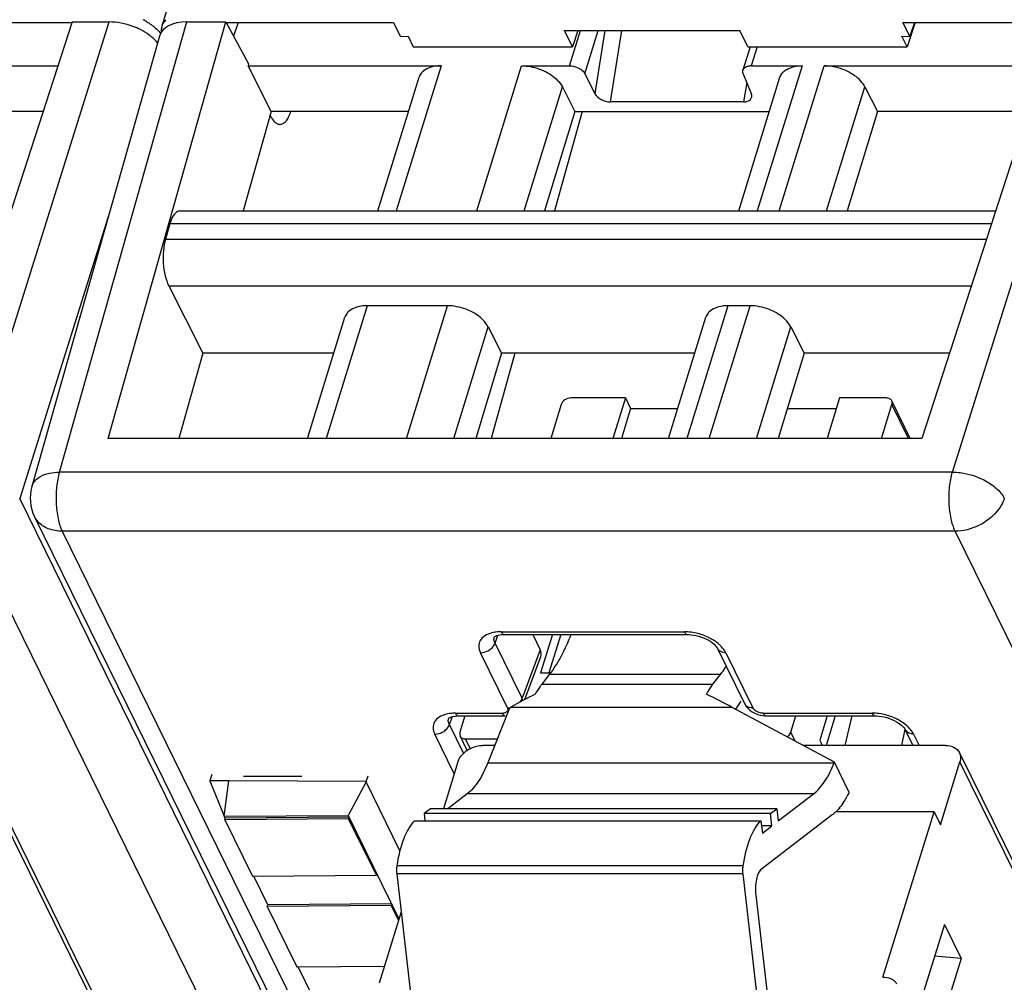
# Model space of a CAD drawing. Header units: millimetres. Extents: x 0 to 841, y 0 to 594.
# Tile 142 of 237: x 492 to 515, y 77 to 100. Entities that reach past the tile are written whole.
import ezdxf

# ---------------------------------------------------------------- set-up
doc = ezdxf.new("R2010")
doc.units = ezdxf.units.MM
doc.header["$LTSCALE"] = 46.255
doc.layers.get('0').update_dxf_attribs({"linetype": 'CONTINUOUS'})

msp = doc.modelspace()

# ---------------------------------------------------------------- linework, layer by layer
at = {"color": 7, "linetype": 'CONTINUOUS'}
for p, q in [((495.17002, 99.42039), (512.87092, 156.70051)), ((493.03904, 99.51175), (489.84286, 89.65536)), ((493.03904, 99.51175), (493.91408, 99.51175)), ((493.8899, 89.6546), (496.67723, 99.51175)), ((495.75616, 99.51175), (496.67723, 99.51175)), ((496.67723, 99.51175), (497.21665, 98.51737)), ((516.34188, 99.51175), (513.1457, 89.65536)), ((489.3985, 99.49811), (493.03904, 99.49811)), ((496.67723, 99.49811), (500.64422, 99.49811)), ((496.96603, 99.49811), (496.85854, 99.17751)), ((500.64422, 99.49811), (500.80468, 99.17148)), ((504.68893, 99.30875), (508.84248, 99.30875)), ((504.87842, 98.92261), (504.68893, 99.30875)), ((505.00788, 99.30875), (504.87842, 98.92261)), ((509.03197, 98.92261), (508.84248, 99.30875)), ((512.70134, 99.49811), (516.34188, 99.49811)), ((512.86166, 99.17102), (512.70134, 99.49811)), ((512.99249, 99.49811), (512.79955, 98.92261)), ((512.97133, 99.49811), (512.86166, 99.17102)), ((495.10354, 99.17794), (492.08427, 88.5144)), ((500.80482, 99.17193), (500.98863, 99.17057)), ((500.98876, 99.17102), (501.11084, 98.92261)), ((512.79955, 98.92261), (512.6776, 99.17148)), ((512.67776, 99.17193), (512.86151, 99.17057)), ((501.11084, 98.92261), (504.87842, 98.92261)), ((509.0858, 98.92261), (508.9154, 98.37119)), ((509.03197, 98.92261), (512.79955, 98.92261)), ((487.53435, 98.47341), (492.70239, 98.47359)), ((497.20409, 98.4732), (501.77243, 98.47341)), ((497.75291, 97.39194), (497.20409, 98.4732)), ((497.21665, 98.51737), (497.20424, 98.4732)), ((503.67594, 98.47341), (504.81029, 98.47341)), ((509.11184, 98.47341), (510.31526, 98.47341)), ((510.83719, 98.47341), (516.00523, 98.47359)), ((500.27101, 95.03741), (501.24858, 98.20083)), ((505.17232, 98.28551), (505.41043, 97.81547)), ((508.81385, 95.03741), (509.79142, 98.20083)), ((508.92156, 98.28551), (509.11309, 97.81547)), ((504.64133, 97.97236), (504.93536, 97.39194)), ((511.80258, 97.97236), (512.0966, 97.39194)), ((508.92603, 97.61887), (505.77719, 97.61887)), ((492.35164, 97.39195), (488.79376, 97.39194)), ((497.75291, 97.39194), (497.08712, 95.03741)), ((500.99862, 97.39194), (497.75291, 97.39194)), ((504.93536, 97.39194), (504.22154, 95.03741)), ((505.10888, 97.39194), (504.45467, 95.03741)), ((504.93536, 97.39194), (509.54146, 97.39194)), ((512.0966, 97.39194), (511.38279, 95.03741)), ((515.65448, 97.39195), (512.0966, 97.39194)), ((495.59445, 95.03741), (514.89096, 95.03741)), ((495.35076, 94.7347), (495.24639, 94.3729)), ((495.32606, 93.26668), (496.13541, 91.67175)), ((501.92096, 92.79429), (500.01745, 92.79429)), ((509.08221, 92.79429), (508.56029, 92.79429)), ((498.60783, 89.65536), (499.4936, 92.52171)), ((507.15067, 89.65536), (508.03644, 92.52171)), ((502.88635, 92.29324), (503.20118, 91.67175)), ((510.0476, 92.29324), (510.36243, 91.67175)), ((496.13541, 91.67175), (495.56523, 89.65537)), ((499.23094, 91.67175), (496.13541, 91.67175)), ((503.20118, 91.67175), (502.58988, 89.65536)), ((503.51951, 91.67175), (502.95925, 89.65536)), ((507.77378, 91.67175), (503.20118, 91.67175)), ((510.36243, 91.67175), (509.75113, 89.65536)), ((513.79957, 91.67176), (510.36243, 91.67175)), ((504.61207, 90.45445), (504.36513, 89.65536)), ((506.13418, 90.61112), (504.84469, 90.61112)), ((506.13418, 90.61112), (505.83883, 89.65536)), ((506.13418, 90.61112), (506.2562, 90.36247)), ((511.20001, 90.61112), (510.90466, 89.65536)), ((512.30529, 90.61112), (511.20001, 90.61112)), ((512.19415, 89.65536), (512.44109, 90.45445)), ((512.8718, 89.65536), (512.43642, 90.54256)), ((506.2562, 90.36247), (506.03768, 89.65536)), ((506.2562, 90.36247), (507.36919, 90.36247)), ((509.9655, 90.36247), (511.12318, 90.36247)), ((513.1457, 89.65536), (493.8892, 89.65537)), ((492.14871, 87.80143), (518.9205, 33.24627)), ((503.26606, 85.01313), (507.60067, 85.01313)), ((503.94132, 85.01313), (504.11824, 84.65259)), ((504.40427, 85.01313), (504.12503, 84.1095)), ((504.60312, 85.01313), (504.32388, 84.1095)), ((507.60067, 85.01313), (507.60123, 85.01314)), ((508.31164, 84.68399), (508.95241, 83.37823)), ((503.74942, 83.47222), (504.13235, 84.49597)), ((504.12503, 84.1095), (504.36397, 84.1095)), ((504.33046, 84.0638), (504.15185, 83.83446)), ((508.20452, 83.83446), (508.38313, 84.0638)), ((508.86201, 83.43581), (508.7405, 83.24504)), ((503.38606, 83.26845), (502.87604, 81.97843)), ((503.38606, 83.26845), (503.42015, 83.28853)), ((511.07774, 81.9892), (508.65957, 83.28853)), ((502.18536, 83.08614), (503.29119, 83.08614)), ((502.33509, 83.08614), (502.21561, 82.69952)), ((509.4668, 83.08614), (509.46743, 83.08615)), ((509.4668, 83.08614), (512.04633, 83.08614)), ((510.04463, 82.69952), (510.16411, 83.08614)), ((510.90981, 83.08614), (510.73216, 82.51126)), ((511.09708, 83.08614), (510.88117, 82.38745)), ((511.33202, 82.38745), (511.50143, 83.08614)), ((512.04633, 83.08614), (512.0469, 83.08615)), ((512.74753, 82.77429), (512.67053, 82.38745)), ((512.7573, 82.757), (512.93865, 82.38745)), ((502.38734, 82.27097), (502.22028, 82.61141)), ((502.35141, 82.54285), (503.09919, 82.54285)), ((510.73216, 82.51126), (510.79291, 82.38745)), ((503.03775, 82.38745), (502.75004, 82.38745)), ((513.71067, 82.38745), (510.33657, 82.38745)), ((490.73566, 82.21606), (512.51565, 37.8331)), ((514.0385, 82.21606), (535.81849, 37.8331)), ((502.16848, 81.99579), (501.8258, 80.88686)), ((511.07348, 81.97843), (511.07774, 81.9892)), ((511.42728, 81.27691), (511.07774, 81.9892)), ((513.59024, 80.50746), (514.05017, 81.99579)), ((496.34863, 81.69882), (496.3015, 81.54655)), ((497.0918, 81.65769), (498.47339, 81.65769)), ((500.03452, 81.66205), (499.9935, 81.52931)), ((496.74462, 81.54828), (496.3009, 81.54655)), ((496.3009, 81.54655), (496.63893, 80.71707)), ((496.63893, 80.71707), (496.74462, 81.54828)), ((499.99994, 81.53573), (496.74462, 81.54828)), ((499.99497, 81.5263), (499.57551, 80.72889)), ((500.7947, 79.89663), (499.99497, 81.5263)), ((502.38933, 81.24028), (501.92668, 80.88686)), ((509.74769, 80.59932), (510.58678, 81.24028)), ((511.42728, 81.27691), (511.39181, 81.20934)), ((501.51694, 80.88686), (501.36764, 80.77281)), ((509.71438, 80.88686), (501.51694, 80.88686)), ((509.56508, 80.77281), (509.71438, 80.88686)), ((509.71438, 80.88686), (509.74769, 80.59932)), ((496.63893, 80.71707), (499.57551, 80.72889)), ((496.66328, 80.66746), (496.63967, 80.71556)), ((496.65105, 80.62826), (496.66316, 80.66743)), ((499.58305, 80.64997), (496.65105, 80.62826)), ((496.65105, 80.62826), (497.30689, 79.2918)), ((499.59512, 80.68914), (496.66319, 80.66743)), ((499.57551, 80.72889), (500.77383, 78.28706)), ((499.59515, 80.68914), (499.58305, 80.64997)), ((500.23889, 79.31351), (499.58305, 80.64997)), ((509.56508, 80.77281), (501.36764, 80.77281)), ((501.36764, 80.77281), (501.38746, 80.60174)), ((511.02891, 80.74337), (509.35129, 79.46186)), ((509.59839, 80.48527), (509.56508, 80.77281)), ((513.43772, 80.81827), (511.11463, 80.81827)), ((512.22739, 76.90163), (513.43772, 80.81827)), ((513.43772, 80.81827), (513.59024, 80.50746)), ((501.14369, 80.60174), (509.34113, 80.60174)), ((509.34113, 80.60174), (509.37444, 80.31419)), ((509.59839, 80.48527), (509.35462, 80.48527)), ((509.37444, 80.31419), (509.59839, 80.48527)), ((497.30689, 79.2918), (500.23889, 79.31351)), ((497.66992, 78.61614), (497.33824, 79.29203)), ((500.23889, 79.31351), (500.25099, 79.35268)), ((500.72053, 79.34447), (501.14622, 75.6697)), ((509.34366, 75.6697), (508.91798, 79.34447)), ((509.22018, 78.84006), (509.52915, 76.17281)), ((497.65769, 78.57695), (497.66979, 78.61612)), ((500.58969, 78.59866), (497.65769, 78.57695)), ((497.65769, 78.57695), (498.35929, 77.14725)), ((500.60176, 78.63783), (497.66983, 78.61612)), ((500.60179, 78.63783), (500.58969, 78.59866)), ((500.76176, 78.24801), (500.58969, 78.59866)), ((500.82416, 78.44993), (500.3015, 76.75861)), ((513.68205, 78.15015), (512.97908, 75.87535)), ((513.68205, 78.15015), (514.0786, 77.34206)), ((514.0786, 77.34206), (513.44945, 77.39746)), ((498.35929, 77.14725), (500.42633, 77.16255)), ((498.73757, 76.44051), (498.39063, 77.14748)), ((514.0786, 77.34206), (513.37563, 75.06725)), ((512.23314, 76.90163), (512.22739, 76.90163))]:
    msp.add_line(p, q, dxfattribs=at)
at = {"color": 9, "linetype": 'CONTINUOUS'}
for p, q in [((490.57145, 88.85672), (493.91408, 99.51175)), ((492.7393, 88.85672), (495.75616, 99.51175)), ((513.87429, 88.85672), (517.21692, 99.51175)), ((504.81029, 98.47341), (505.06843, 99.30875)), ((505.17232, 98.28551), (505.48852, 99.30875)), ((505.64893, 99.30875), (505.41043, 97.81547)), ((505.77719, 97.61887), (506.0471, 99.30875)), ((509.25065, 98.92261), (509.11184, 98.47341)), ((501.77243, 98.47341), (500.71063, 95.03741)), ((502.61414, 95.03741), (503.67594, 98.47341)), ((510.31527, 98.47341), (509.25347, 95.03741)), ((509.77539, 95.03741), (510.83717, 98.47335)), ((503.73436, 95.03741), (504.64133, 97.97236)), ((509.00721, 98.07531), (508.92603, 97.61887)), ((510.89561, 95.03741), (511.80258, 97.97236)), ((493.92847, 95.02781), (491.7976, 88.23541)), ((514.7928, 94.7347), (495.35076, 94.7347)), ((495.24639, 94.3729), (514.67548, 94.3729)), ((495.32606, 93.26668), (514.31636, 93.26543)), ((500.01745, 92.79429), (499.04745, 89.65536)), ((500.95096, 89.65536), (501.92096, 92.79429)), ((508.56029, 92.79429), (507.59029, 89.65536)), ((508.11221, 89.65536), (509.08221, 92.79429)), ((502.07118, 89.65536), (502.88635, 92.29324)), ((509.23243, 89.65536), (510.0476, 92.29324)), ((512.83322, 89.65536), (512.44109, 90.45445)), ((513.87429, 88.85672), (492.7393, 88.85672)), ((492.08427, 88.5144), (492.08433, 88.51462)), ((518.56936, 33.68029), (491.7976, 88.23541)), ((517.40831, 32.90348), (490.63652, 87.45865)), ((513.93937, 87.45865), (492.80438, 87.45865)), ((492.80438, 87.45865), (519.57616, 32.90348)), ((540.71115, 32.90348), (513.93937, 87.45865)), ((503.19344, 85.07814), (507.52805, 85.07814)), ((503.04716, 84.80795), (503.11762, 84.99631)), ((503.68794, 83.50219), (503.04716, 84.80795)), ((504.11824, 84.65259), (503.68794, 83.50219)), ((503.3417, 83.27539), (502.70093, 84.58115)), ((508.50834, 84.58115), (509.14911, 83.27539)), ((508.38313, 84.0638), (504.33046, 84.0638)), ((504.15185, 83.83446), (508.20452, 83.83446)), ((508.65957, 83.28853), (503.42015, 83.28853)), ((501.96646, 82.88096), (502.03691, 83.06931)), ((502.11274, 83.15115), (503.21857, 83.15115)), ((509.39418, 83.15115), (511.97371, 83.15115)), ((502.30035, 82.20057), (501.96646, 82.88096)), ((502.08147, 81.71423), (501.62022, 82.65416)), ((502.46285, 82.31575), (502.35141, 82.54285)), ((510.14807, 82.48873), (510.04463, 82.69952)), ((512.954, 82.65416), (513.08488, 82.38745)), ((512.52731, 37.61283), (490.74732, 81.99579)), ((502.87604, 81.97843), (511.07348, 81.97843)), ((535.83015, 37.61283), (514.05017, 81.99579)), ((510.58678, 81.24028), (502.38933, 81.24028)), ((511.21602, 80.89913), (511.1885, 80.89913)), ((508.92046, 79.53459), (500.72301, 79.53459)), ((508.91798, 79.34447), (500.72053, 79.34447))]:
    msp.add_line(p, q, dxfattribs=at)
at = {"color": 7, "linetype": 'CONTINUOUS'}
for points in [[(503.03062, 84.95805), (503.0297, 84.95659), (503.03066, 84.95759), (503.03468, 84.96106), (503.04462, 84.96785), (503.06242, 84.97725), (503.08769, 84.98741), (503.1196, 84.99689), (503.15769, 85.00478), (503.2016, 85.01036), (503.25041, 85.01302), (503.26642, 85.01319)], [(507.60124, 85.01303), (507.6319, 85.0125), (507.68949, 85.00854), (507.74968, 85.00048), (507.81123, 84.98832), (507.87311, 84.97224), (507.93431, 84.95248), (507.99369, 84.92943), (508.05045, 84.90343), (508.1035, 84.87502), (508.15138, 84.84516), (508.19366, 84.81461), (508.22997, 84.78419), (508.25953, 84.75532), (508.28227, 84.72916), (508.29901, 84.70612), (508.31033, 84.68695), (508.31228, 84.68309)], [(508.9527, 83.37809), (508.9777, 83.33393), (509.00624, 83.29484), (509.03959, 83.25799), (509.07716, 83.22399), (509.11904, 83.19274), (509.16505, 83.1646), (509.21393, 83.14047), (509.26574, 83.12033), (509.32022, 83.10437), (509.37551, 83.09332), (509.43098, 83.08733), (509.46744, 83.0862)], [(501.94991, 83.03106), (501.949, 83.0296), (501.94996, 83.0306), (501.95398, 83.03407), (501.96392, 83.04086), (501.98172, 83.05026), (502.00699, 83.06042), (502.03889, 83.0699), (502.07698, 83.07779), (502.12089, 83.08337), (502.16971, 83.08603), (502.18572, 83.0862)], [(512.0469, 83.08604), (512.07756, 83.08551), (512.13516, 83.08155), (512.19534, 83.07349), (512.25689, 83.06133), (512.31877, 83.04525), (512.37997, 83.02549), (512.43935, 83.00244), (512.49612, 82.97644), (512.54916, 82.94803), (512.59705, 82.91817), (512.63932, 82.88762), (512.67564, 82.8572), (512.7052, 82.82833), (512.72793, 82.80217), (512.74467, 82.77913), (512.75599, 82.75996), (512.75794, 82.7561)]]:
    msp.add_lwpolyline(points, dxfattribs=at)
for centre, radius, start, end in [((494.01099, 98.16806), 1.56579, 61.076051, 63.120136), ((495.53445, 99.2906), 0.38896, 135.19863, 143.093554), ((495.48384, 99.32338), 0.32847, 162.821407, 168.657569), ((509.1117, 98.10025), 0.37316, 89.978287, 93.587989), ((493.04644, 88.24197), 1, 164.19185, 206.227988), ((512.83408, 83.69435), 3.22977, 239.562973, 239.935047)]:
    msp.add_arc(centre, radius, start, end, dxfattribs=at)
at = {"color": 9, "linetype": 'CONTINUOUS'}
for centre, radius, start, end in [((492.62675, 88.03711), 0.53296, 206.326593, 221.600461), ((507.51395, 83.74898), 1.32923, 86.151947, 89.392378), ((507.51517, 83.75668), 1.32147, 78.791148, 86.18208), ((508.45301, 84.75255), 0.15694, 205.951376, 222.212062), ((509.0938, 83.44678), 0.15693, 205.958643, 222.207442), ((503.21923, 83.40003), 0.24888, 269.849672, 275.434298), ((511.95962, 81.82199), 1.32923, 86.151947, 89.392378), ((511.96083, 81.82969), 1.32147, 78.791148, 86.18208), ((512.89867, 82.82556), 0.15694, 205.951376, 222.212062)]:
    msp.add_arc(centre, radius, start, end, dxfattribs=at)
at = {"color": 7, "linetype": 'CONTINUOUS'}
for centre, major_axis, ratio, start_param, end_param in [((496.06136, 98.89012), (0.95561, -0.29529), 0.57243192, 2.06579301, 3.15519034), ((505.68344, 97.82233), (0.28448, -0.10661), 0.60915864, 3.72682523, 5.26390485), ((508.8338, 97.82233), (0.28404, -0.10565), 0.61216235, 5.25838437, 6.79546398), ((503.65725, 84.65297), (0.47816, -0.14806), 0.5719578, -0.03302402, 0.49498233), ((503.9032, 81.15121), (3.39554, 2.50467), 0.48630113, 1.20003547, 1.36069126), ((510.06264, 81.15121), (4.11555, -2.86589), 0.21550779, 2.06363561, 2.22429141)]:
    msp.add_ellipse(centre, major_axis=major_axis, ratio=ratio, start_param=start_param, end_param=end_param, dxfattribs=at)
for points, knots in [([(494.65469, 99.3297), (494.59714, 99.35887), (494.36267, 99.46043), (494.10502, 99.51175), (493.91408, 99.51175)], [0, 0, 0, 0, 0.25255872, 1, 1, 1, 1]), ([(494.76828, 99.53855), (494.79672, 99.52283), (494.90258, 99.45989), (495.00079, 99.38315), (495.06408, 99.31822)], [0, 0, 0, 0, 0.26384064, 1, 1, 1, 1]), ([(494.92478, 99.15299), (494.90508, 99.16966), (494.82051, 99.23647), (494.72775, 99.29265), (494.65469, 99.3297)], [0, 0, 0, 0, 0.23954598, 1, 1, 1, 1]), ([(495.06411, 99.0099), (495.0543, 99.02245), (495.01174, 99.07376), (494.9635, 99.12024), (494.92478, 99.15299)], [0, 0, 0, 0, 0.23896581, 1, 1, 1, 1]), ([(501.77243, 98.47341), (501.72692, 98.47341), (501.57036, 98.46355), (501.40727, 98.4068), (501.32717, 98.3277)], [0, 0, 0, 0, 0.28787715, 1, 1, 1, 1]), ([(503.67594, 98.47341), (503.72435, 98.47341), (503.92405, 98.45954), (504.11996, 98.39747), (504.2544, 98.3277)], [0, 0, 0, 0, 0.24222324, 1, 1, 1, 1]), ([(504.81029, 98.47341), (504.82845, 98.47341), (504.90333, 98.46819), (504.9768, 98.44493), (505.02721, 98.41877)], [0, 0, 0, 0, 0.2422285, 1, 1, 1, 1]), ([(505.02721, 98.41877), (505.04355, 98.41029), (505.1002, 98.37655), (505.15072, 98.32814), (505.17232, 98.28551)], [0, 0, 0, 0, 0.27805098, 1, 1, 1, 1]), ([(508.92156, 98.28551), (508.91862, 98.29274), (508.90945, 98.32017), (508.90913, 98.351), (508.91538, 98.3712)], [0, 0, 0, 0, 0.26957933, 1, 1, 1, 1]), ([(508.94487, 98.41877), (508.95295, 98.42675), (508.99456, 98.45831), (509.04804, 98.47014), (509.08835, 98.47268)], [0, 0, 0, 0, 0.2195066, 1, 1, 1, 1]), ([(509.87, 98.3277), (509.89441, 98.3518), (510.02384, 98.4465), (510.19106, 98.47341), (510.31526, 98.47341)], [0, 0, 0, 0, 0.21642909, 1, 1, 1, 1]), ([(511.41564, 98.3277), (511.37067, 98.35104), (511.18798, 98.43217), (510.98638, 98.47341), (510.83719, 98.47341)], [0, 0, 0, 0, 0.2535019, 1, 1, 1, 1]), ([(501.32717, 98.3277), (501.31796, 98.31861), (501.28431, 98.28156), (501.25951, 98.23628), (501.24854, 98.20084)], [0, 0, 0, 0, 0.25863007, 1, 1, 1, 1]), ([(504.2544, 98.3277), (504.29795, 98.30509), (504.44901, 98.21509), (504.58375, 98.08602), (504.64134, 97.97234)], [0, 0, 0, 0, 0.27803991, 1, 1, 1, 1]), ([(509.79142, 98.20083), (509.80237, 98.23627), (509.82715, 98.28156), (509.8608, 98.31861), (509.87, 98.3277)], [0, 0, 0, 0, 0.74137057, 1, 1, 1, 1]), ([(511.80258, 97.97236), (511.78491, 98.00724), (511.68701, 98.15575), (511.53781, 98.26429), (511.41564, 98.3277)], [0, 0, 0, 0, 0.22123285, 1, 1, 1, 1]), ([(497.72728, 97.30131), (497.73243, 97.29051), (497.7523, 97.25099), (497.7757, 97.2131), (497.7954, 97.18753)], [0, 0, 0, 0, 0.27039104, 1, 1, 1, 1]), ([(497.7954, 97.18753), (497.81754, 97.1588), (497.86332, 97.11044), (497.92852, 97.08743), (497.95742, 97.08745)], [0, 0, 0, 0, 0.55652313, 1, 1, 1, 1]), ([(497.95742, 97.08745), (497.98271, 97.08747), (498.03877, 97.10457), (498.10891, 97.16984), (498.17042, 97.26804), (498.20229, 97.34693), (498.21721, 97.39092)], [0, 0, 0, 0, 0.18011767, 0.3968262, 0.66922156, 1, 1, 1, 1]), ([(495.49891, 95.00081), (495.46416, 94.97323), (495.40267, 94.88719), (495.36691, 94.79065), (495.35076, 94.7347)], [0, 0, 0, 0, 0.43241416, 1, 1, 1, 1]), ([(495.55206, 95.03045), (495.53786, 95.02574), (495.5195, 95.01622), (495.50312, 95.00416), (495.49891, 95.00081)], [0, 0, 0, 0, 0.73520265, 1, 1, 1, 1]), ([(495.24639, 94.3729), (495.22096, 94.28474), (495.18994, 94.0928), (495.18924, 93.89904), (495.19652, 93.79801)], [0, 0, 0, 0, 0.47528245, 1, 1, 1, 1]), ([(495.19652, 93.79801), (495.20361, 93.69959), (495.2302, 93.51779), (495.28778, 93.34195), (495.32606, 93.26668)], [0, 0, 0, 0, 0.5388699, 1, 1, 1, 1]), ([(500.01745, 92.79429), (499.97194, 92.79429), (499.81538, 92.78443), (499.65229, 92.72768), (499.57219, 92.64858)], [0, 0, 0, 0, 0.28787715, 1, 1, 1, 1]), ([(502.49941, 92.64858), (502.45444, 92.67192), (502.27175, 92.75305), (502.07015, 92.79429), (501.92096, 92.79429)], [0, 0, 0, 0, 0.2535019, 1, 1, 1, 1]), ([(508.56029, 92.79429), (508.51478, 92.79429), (508.35822, 92.78443), (508.19513, 92.72768), (508.11503, 92.64858)], [0, 0, 0, 0, 0.28787715, 1, 1, 1, 1]), ([(509.66066, 92.64858), (509.61569, 92.67192), (509.433, 92.75305), (509.23139, 92.79429), (509.08221, 92.79429)], [0, 0, 0, 0, 0.2535019, 1, 1, 1, 1]), ([(499.57219, 92.64858), (499.56298, 92.63949), (499.52933, 92.60244), (499.50453, 92.55716), (499.49356, 92.52172)], [0, 0, 0, 0, 0.25863007, 1, 1, 1, 1]), ([(502.88635, 92.29324), (502.86868, 92.32812), (502.77078, 92.47663), (502.62158, 92.58517), (502.49941, 92.64858)], [0, 0, 0, 0, 0.22123285, 1, 1, 1, 1]), ([(508.11503, 92.64858), (508.10582, 92.63949), (508.07217, 92.60244), (508.04737, 92.55716), (508.0364, 92.52172)], [0, 0, 0, 0, 0.25863007, 1, 1, 1, 1]), ([(510.0476, 92.29324), (510.02993, 92.32812), (509.93203, 92.47663), (509.78283, 92.58517), (509.66066, 92.64858)], [0, 0, 0, 0, 0.22123285, 1, 1, 1, 1]), ([(504.84469, 90.61112), (504.79418, 90.61112), (504.69612, 90.57895), (504.626, 90.49955), (504.61207, 90.45445)], [0, 0, 0, 0, 0.51698181, 1, 1, 1, 1]), ([(512.43642, 90.54256), (512.42593, 90.56391), (512.38556, 90.60183), (512.33282, 90.61112), (512.30529, 90.61112)], [0, 0, 0, 0, 0.46351131, 1, 1, 1, 1]), ([(512.44109, 90.45445), (512.44343, 90.46203), (512.45007, 90.49107), (512.44605, 90.52293), (512.43642, 90.54256)], [0, 0, 0, 0, 0.26614116, 1, 1, 1, 1]), ([(504.84108, 85.01228), (504.77137, 84.83203), (504.62456, 84.50243), (504.4329, 84.19534), (504.33046, 84.0638)], [0, 0, 0, 0, 0.53685354, 1, 1, 1, 1]), ([(508.38313, 84.0638), (508.39493, 84.07895), (508.44288, 84.14212), (508.48782, 84.20756), (508.52034, 84.2581)], [0, 0, 0, 0, 0.24218729, 1, 1, 1, 1]), ([(504.15185, 83.83446), (504.13822, 83.81695), (504.08215, 83.74132), (504.03283, 83.66082), (503.99823, 83.59776)], [0, 0, 0, 0, 0.23581698, 1, 1, 1, 1]), ([(508.0509, 83.59776), (508.06287, 83.61958), (508.10953, 83.7013), (508.16198, 83.77984), (508.20452, 83.83446)], [0, 0, 0, 0, 0.26440392, 1, 1, 1, 1]), ([(502.21561, 82.69952), (502.21327, 82.69194), (502.20663, 82.6629), (502.21065, 82.63104), (502.22028, 82.61141)], [0, 0, 0, 0, 0.26614116, 1, 1, 1, 1]), ([(502.22028, 82.61141), (502.23076, 82.59006), (502.27113, 82.55214), (502.32388, 82.54285), (502.35141, 82.54285)], [0, 0, 0, 0, 0.46351131, 1, 1, 1, 1]), ([(509.95883, 82.59036), (509.96916, 82.59749), (510.00567, 82.62651), (510.03454, 82.66686), (510.04463, 82.69952)], [0, 0, 0, 0, 0.26859655, 1, 1, 1, 1]), ([(502.16848, 81.99579), (502.17659, 82.02204), (502.22384, 82.13146), (502.31165, 82.22026), (502.38698, 82.27138)], [0, 0, 0, 0, 0.23184701, 1, 1, 1, 1]), ([(502.38698, 82.27138), (502.41412, 82.2898), (502.525, 82.35396), (502.65477, 82.38745), (502.75004, 82.38745)], [0, 0, 0, 0, 0.25610713, 1, 1, 1, 1]), ([(513.71067, 82.38745), (513.77949, 82.38745), (513.91134, 82.36423), (514.01229, 82.26945), (514.0385, 82.21606)], [0, 0, 0, 0, 0.53640252, 1, 1, 1, 1]), ([(514.0385, 82.21606), (514.05442, 82.18361), (514.07303, 82.10859), (514.0616, 82.0328), (514.05017, 81.99579)], [0, 0, 0, 0, 0.48263732, 1, 1, 1, 1]), ([(502.87604, 81.97843), (502.8148, 81.82353), (502.68605, 81.55436), (502.49314, 81.31958), (502.38933, 81.24028)], [0, 0, 0, 0, 0.5604471, 1, 1, 1, 1]), ([(510.58678, 81.24028), (510.69059, 81.31958), (510.8835, 81.55436), (511.01224, 81.82353), (511.07348, 81.97843)], [0, 0, 0, 0, 0.4395529, 1, 1, 1, 1]), ([(511.39181, 81.20934), (511.37123, 81.17015), (511.29286, 81.0307), (511.19712, 80.89959), (511.11463, 80.81826)], [0, 0, 0, 0, 0.27648029, 1, 1, 1, 1]), ([(511.11463, 80.81826), (511.10766, 80.81138), (511.08026, 80.78512), (511.05129, 80.76047), (511.02891, 80.74337)], [0, 0, 0, 0, 0.25803185, 1, 1, 1, 1]), ([(501.14369, 80.60174), (501.08992, 80.55229), (500.99021, 80.41988), (500.82482, 80.0679), (500.75519, 79.75675), (500.72301, 79.53459)], [0, 0, 0, 0, 0.1883851, 0.42111019, 1, 1, 1, 1]), ([(508.92046, 79.53459), (508.95263, 79.75675), (509.02226, 80.0679), (509.18765, 80.41988), (509.28736, 80.55229), (509.34113, 80.60174)], [0, 0, 0, 0, 0.57888981, 0.8116149, 1, 1, 1, 1]), ([(500.72301, 79.53459), (500.72078, 79.51915), (500.71394, 79.45603), (500.71503, 79.39203), (500.72053, 79.34447)], [0, 0, 0, 0, 0.24571182, 1, 1, 1, 1]), ([(508.91798, 79.34447), (508.91247, 79.39203), (508.91138, 79.45603), (508.91822, 79.51915), (508.92046, 79.53459)], [0, 0, 0, 0, 0.75428819, 1, 1, 1, 1]), ([(509.35129, 79.46186), (509.32131, 79.43896), (509.27164, 79.35869), (509.211, 79.15041), (509.20557, 78.96619), (509.22018, 78.84006)], [0, 0, 0, 0, 0.17360166, 0.41563281, 1, 1, 1, 1]), ([(512.2366, 76.90163), (512.26341, 76.90181), (512.36049, 76.89475), (512.4581, 76.85322), (512.50807, 76.80308)], [0, 0, 0, 0, 0.27475204, 1, 1, 1, 1])]:
    msp.add_open_spline(points, degree=3, knots=knots, dxfattribs=at)
for points in [[(495.17002, 99.42039), (495.18152, 99.45756), (495.2001, 99.49304), (495.22343, 99.52418)], [(495.06408, 99.31822), (495.08705, 99.29465), (495.10888, 99.26989), (495.12909, 99.24393)], [(495.15676, 99.28671), (495.15365, 99.32036), (495.15513, 99.35484), (495.16178, 99.38798)], [(508.91538, 98.3712), (508.9209, 98.38902), (508.93159, 98.40566), (508.94487, 98.41877)], [(495.59445, 95.03739), (495.58013, 95.03739), (495.56565, 95.03496), (495.55206, 95.03045)], [(512.50807, 76.80308), (512.52558, 76.78551), (512.54085, 76.76533), (512.55275, 76.74356)]]:
    msp.add_open_spline(points, degree=3, dxfattribs=at)
at = {"color": 9, "linetype": 'CONTINUOUS'}
for points, knots in [([(492.17515, 88.66697), (492.20523, 88.69755), (492.36881, 88.81921), (492.58086, 88.85437), (492.7393, 88.85672)], [0, 0, 0, 0, 0.21303422, 1, 1, 1, 1]), ([(492.7393, 88.85672), (492.70511, 88.74409), (492.66074, 88.49971), (492.65378, 88.25218), (492.65978, 88.12329)], [0, 0, 0, 0, 0.47706597, 1, 1, 1, 1]), ([(513.79477, 88.12329), (513.78877, 88.25218), (513.79573, 88.49971), (513.8401, 88.74409), (513.87429, 88.85672)], [0, 0, 0, 0, 0.52293403, 1, 1, 1, 1]), ([(513.87429, 88.85672), (513.93615, 88.85626), (514.19116, 88.83716), (514.4414, 88.75933), (514.61401, 88.67182)], [0, 0, 0, 0, 0.24222677, 1, 1, 1, 1]), ([(492.08432, 88.51463), (492.08829, 88.5286), (492.10833, 88.58473), (492.14363, 88.63491), (492.17515, 88.66697)], [0, 0, 0, 0, 0.2441747, 1, 1, 1, 1]), ([(514.61401, 88.67182), (514.72107, 88.61754), (514.90784, 88.49681), (515.05547, 88.32494), (515.10036, 88.23512)], [0, 0, 0, 0, 0.54451922, 1, 1, 1, 1]), ([(492.65978, 88.12329), (492.66554, 87.99943), (492.69245, 87.77253), (492.75865, 87.55183), (492.80438, 87.45865)], [0, 0, 0, 0, 0.54433983, 1, 1, 1, 1]), ([(513.93937, 87.45865), (513.89364, 87.55183), (513.82744, 87.77253), (513.80053, 87.99943), (513.79477, 88.12329)], [0, 0, 0, 0, 0.45566017, 1, 1, 1, 1]), ([(515.10044, 88.23542), (515.08367, 88.18284), (514.98709, 87.96409), (514.80975, 87.78718), (514.65796, 87.68566)], [0, 0, 0, 0, 0.23209072, 1, 1, 1, 1]), ([(492.80438, 87.45865), (492.69243, 87.45865), (492.47893, 87.49037), (492.29381, 87.60935), (492.22821, 87.68326)], [0, 0, 0, 0, 0.53113874, 1, 1, 1, 1]), ([(514.65796, 87.68566), (514.60406, 87.64961), (514.38409, 87.52417), (514.12767, 87.45865), (513.93937, 87.45865)], [0, 0, 0, 0, 0.25616581, 1, 1, 1, 1]), ([(503.19344, 85.07814), (503.18039, 85.078), (503.12953, 85.07666), (503.07871, 85.07208), (503.04134, 85.06628)], [0, 0, 0, 0, 0.25665379, 1, 1, 1, 1]), ([(503.19344, 85.07814), (503.19816, 85.06852), (503.21388, 85.04027), (503.24356, 85.01339), (503.26606, 85.01319)], [0, 0, 0, 0, 0.32257033, 1, 1, 1, 1]), ([(507.52804, 85.07814), (507.53276, 85.0685), (507.54847, 85.04021), (507.57815, 85.01326), (507.60068, 85.01303)], [0, 0, 0, 0, 0.32261712, 1, 1, 1, 1]), ([(502.97383, 85.05285), (502.91456, 85.03819), (502.80782, 84.99697), (502.68717, 84.88288), (502.64722, 84.72813), (502.67864, 84.62881), (502.70093, 84.58115)], [0, 0, 0, 0, 0.28739147, 0.52859068, 0.75233562, 1, 1, 1, 1]), ([(503.04736, 84.80795), (503.03464, 84.83254), (503.01683, 84.88369), (503.02344, 84.93816), (503.03221, 84.96154)], [0, 0, 0, 0, 0.52575328, 1, 1, 1, 1]), ([(508.15524, 84.91409), (508.12583, 84.93017), (508.0038, 84.99065), (507.8727, 85.03293), (507.77204, 85.05294)], [0, 0, 0, 0, 0.24620947, 1, 1, 1, 1]), ([(508.37771, 84.75397), (508.36211, 84.76904), (508.29367, 84.8299), (508.21652, 84.8806), (508.15524, 84.91409)], [0, 0, 0, 0, 0.23693944, 1, 1, 1, 1]), ([(502.70093, 84.58115), (502.71902, 84.58113), (502.79362, 84.5876), (502.86597, 84.616), (502.91334, 84.64701)], [0, 0, 0, 0, 0.24210312, 1, 1, 1, 1]), ([(502.91334, 84.64701), (502.92908, 84.65731), (502.98498, 84.69997), (503.03029, 84.7592), (503.04736, 84.80794)], [0, 0, 0, 0, 0.26701958, 1, 1, 1, 1]), ([(508.50834, 84.58115), (508.49116, 84.58115), (508.4294, 84.58605), (508.36704, 84.61379), (508.33677, 84.64711)], [0, 0, 0, 0, 0.27610853, 1, 1, 1, 1]), ([(508.50834, 84.58115), (508.50062, 84.59615), (508.46465, 84.65904), (508.41765, 84.7154), (508.37771, 84.75397)], [0, 0, 0, 0, 0.23299528, 1, 1, 1, 1]), ([(503.63205, 83.4091), (503.63829, 83.41627), (503.66099, 83.44459), (503.67908, 83.47689), (503.68794, 83.50219)], [0, 0, 0, 0, 0.26191999, 1, 1, 1, 1]), ([(503.3417, 83.27539), (503.34427, 83.27017), (503.35224, 83.25055), (503.35279, 83.22737), (503.34742, 83.21294)], [0, 0, 0, 0, 0.27430099, 1, 1, 1, 1]), ([(509.14911, 83.27539), (509.13194, 83.27539), (509.07018, 83.28029), (509.00782, 83.30803), (508.97755, 83.34135)], [0, 0, 0, 0, 0.27610821, 1, 1, 1, 1]), ([(509.24572, 83.18775), (509.2347, 83.19336), (509.19705, 83.21536), (509.16289, 83.24709), (509.14911, 83.27539)], [0, 0, 0, 0, 0.28198965, 1, 1, 1, 1]), ([(501.89312, 83.12586), (501.83386, 83.1112), (501.72712, 83.06998), (501.60647, 82.95589), (501.56652, 82.80114), (501.59794, 82.70182), (501.62022, 82.65416)], [0, 0, 0, 0, 0.28739147, 0.52859068, 0.75233562, 1, 1, 1, 1]), ([(501.96665, 82.88095), (501.95393, 82.90554), (501.93613, 82.95669), (501.94274, 83.01117), (501.95151, 83.03455)], [0, 0, 0, 0, 0.52575328, 1, 1, 1, 1]), ([(502.11274, 83.15115), (502.09968, 83.151), (502.04882, 83.14967), (501.99801, 83.14509), (501.96063, 83.13929)], [0, 0, 0, 0, 0.25665379, 1, 1, 1, 1]), ([(502.11274, 83.15115), (502.11746, 83.14153), (502.13317, 83.11328), (502.16286, 83.0864), (502.18536, 83.0862)], [0, 0, 0, 0, 0.32257033, 1, 1, 1, 1]), ([(503.21857, 83.15115), (503.22329, 83.14153), (503.23901, 83.11328), (503.26869, 83.0864), (503.29119, 83.08621)], [0, 0, 0, 0, 0.32257365, 1, 1, 1, 1]), ([(503.33068, 83.18732), (503.32576, 83.1824), (503.30032, 83.16268), (503.26764, 83.15465), (503.2428, 83.15226)], [0, 0, 0, 0, 0.21801767, 1, 1, 1, 1]), ([(509.39418, 83.15115), (509.38178, 83.15115), (509.3306, 83.15466), (509.28032, 83.17015), (509.24572, 83.18775)], [0, 0, 0, 0, 0.24217521, 1, 1, 1, 1]), ([(509.39418, 83.15115), (509.3989, 83.14153), (509.41462, 83.11328), (509.4443, 83.0864), (509.4668, 83.0862)], [0, 0, 0, 0, 0.32257034, 1, 1, 1, 1]), ([(511.9737, 83.15115), (511.97842, 83.14151), (511.99413, 83.11322), (512.02381, 83.08626), (512.04634, 83.08604)], [0, 0, 0, 0, 0.32261712, 1, 1, 1, 1]), ([(512.6009, 82.9871), (512.57149, 83.00318), (512.44946, 83.06366), (512.31836, 83.10594), (512.21771, 83.12595)], [0, 0, 0, 0, 0.24620947, 1, 1, 1, 1]), ([(512.82338, 82.82698), (512.80778, 82.84205), (512.73933, 82.90291), (512.66218, 82.95361), (512.6009, 82.9871)], [0, 0, 0, 0, 0.23693944, 1, 1, 1, 1]), ([(501.83263, 82.72002), (501.84837, 82.73032), (501.90427, 82.77298), (501.94959, 82.83221), (501.96665, 82.88095)], [0, 0, 0, 0, 0.26701957, 1, 1, 1, 1]), ([(512.954, 82.65416), (512.94628, 82.66916), (512.91032, 82.73205), (512.86332, 82.78841), (512.82338, 82.82698)], [0, 0, 0, 0, 0.23299528, 1, 1, 1, 1]), ([(501.62023, 82.65415), (501.63831, 82.65414), (501.71291, 82.66061), (501.78526, 82.68901), (501.83263, 82.72002)], [0, 0, 0, 0, 0.24210312, 1, 1, 1, 1]), ([(512.954, 82.65416), (512.93683, 82.65416), (512.87506, 82.65906), (512.81271, 82.68679), (512.78243, 82.72012)], [0, 0, 0, 0, 0.27610853, 1, 1, 1, 1])]:
    msp.add_open_spline(points, degree=3, knots=knots, dxfattribs=at)
for points in [[(503.04134, 85.06628), (503.01867, 85.06277), (502.9961, 85.05836), (502.97383, 85.05285)], [(503.70645, 83.44924), (503.70229, 83.46747), (503.69588, 83.48526), (503.68794, 83.50219)], [(503.34742, 83.21294), (503.34386, 83.20338), (503.33788, 83.19454), (503.33068, 83.18732)], [(503.3417, 83.27539), (503.36441, 83.27539), (503.3872, 83.27788), (503.40947, 83.2823)], [(501.96063, 83.13929), (501.93796, 83.13578), (501.9154, 83.13137), (501.89312, 83.12586)]]:
    msp.add_open_spline(points, degree=3, dxfattribs=at)

doc.saveas('drawing.dxf')
